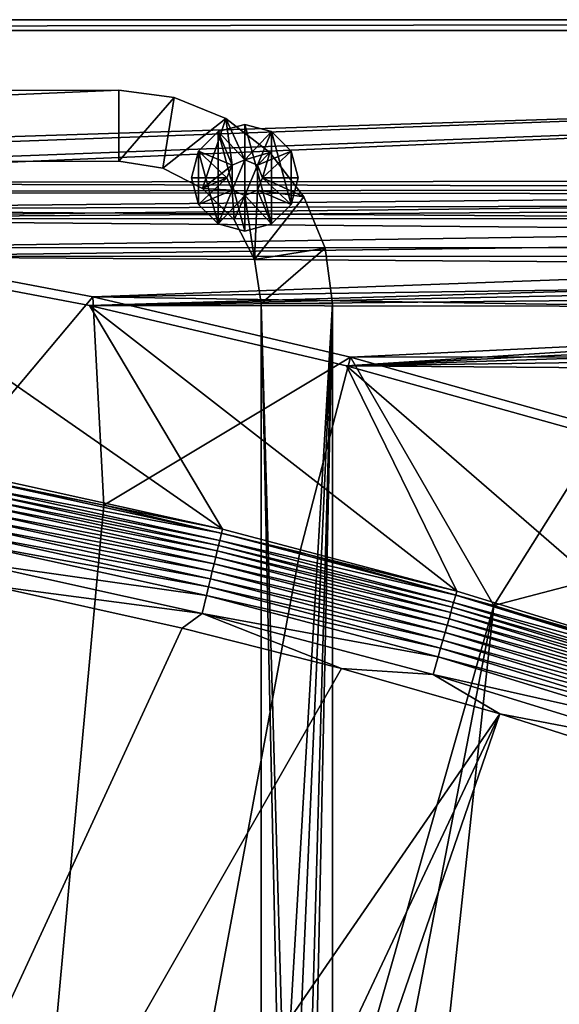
# Model space of a CAD drawing. Header units: metres. Extents: x -1651 to 0, y -1070 to 0.
# Tile 53 of 113: x -934 to -783, y -277 to 0. Entities that reach past the tile are written whole.
import ezdxf

# ---------------------------------------------------------------- set-up
doc = ezdxf.new("R2010")
doc.units = ezdxf.units.M

msp = doc.modelspace()

# ---------------------------------------------------------------- linework, layer by layer
at = {"layer": 'None'}
for points in [[(-1650, 0), (-1208.617432, -44.136024), (0, 0)], [(0, 0), (0, 0, -45), (-1650, 0)], [(0, 0, -45), (-1650, 0, -45), (-1650, 0)], [(-1650, 0, -45), (0, 0, -45), (-1647.142822, -3, -45)], [(0, 0, -45), (-3, -3, -45), (-1647.142822, -3, -45)], [(-1208.617432, -44.136024), (-1134.583252, -48.452602), (0, 0)], [(0, 0), (-1134.583252, -48.452602), (-423.802948, -47.347477)], [(-3, -3, -3), (-1208.450439, -41.532547, -3), (-1647.142822, -3, -3)], [(-1647.142822, -3, -3), (-1647.142822, -3, -45), (-3, -3, -3)], [(-1647.142822, -3, -45), (-3, -3, -45), (-3, -3, -3)], [(-1134.234009, -45.864342, -3), (-1208.450439, -41.532547, -3), (-3, -3, -3)], [(-422.772034, -44.999176, -3), (-1134.234009, -45.864342, -3), (-3, -3, -3)], [(-422.772034, -44.999176, -3), (-452.166077, -47.425011, -3), (-1134.234009, -45.864342, -3)], [(-452.166077, -47.425011, -3), (-1060.271729, -53.377277, -3), (-1134.234009, -45.864342, -3)], [(-1134.583252, -48.452602), (-447.228119, -49.1884), (-423.802948, -47.347477)], [(-1134.583252, -48.452602), (-1060.802246, -55.93948), (-447.228119, -49.1884)], [(-1060.802246, -55.93948), (-470.554016, -52.022148), (-447.228119, -49.1884)], [(-452.166077, -47.425011, -3), (-481.384247, -51.449856, -3), (-1060.271729, -53.377277, -3)], [(-1060.802246, -55.93948), (-493.738586, -55.843609), (-470.554016, -52.022148)], [(-481.384247, -51.449856, -3), (-510.341522, -57.051674, -3), (-1060.271729, -53.377277, -3)], [(-1060.271729, -53.377277, -3), (-510.341522, -57.051674, -3), (-986.700134, -64.05751, -3)], [(-516.740051, -60.645893), (-493.738586, -55.843609), (-1060.802246, -55.93948)], [(-987.410156, -66.582886), (-516.740051, -60.645893), (-1060.802246, -55.93948)], [(-510.341522, -57.051674, -3), (-538.954285, -64.20813, -3), (-986.700134, -64.05751, -3)], [(-539.516846, -66.420341), (-516.740051, -60.645893), (-987.410156, -66.582886)], [(-550.808167, -69.668938), (-539.516846, -66.420341), (-987.410156, -66.582886)], [(-986.700134, -64.05751, -3), (-538.954285, -64.20813, -3), (-913.654602, -77.885361, -3)], [(-986.700134, -64.05751, -3), (-913.654602, -77.885361, -3), (-955.190979, -127.269501, -406)], [(-538.954285, -64.20813, -3), (-567.141235, -72.891388, -3), (-913.654602, -77.885361, -3)], [(-987.410156, -66.582886), (-914.54187, -80.363251), (-550.808167, -69.668938)], [(-914.54187, -80.363251), (-987.410156, -66.582886), (-877.224854, -143.180298, -377.175201)], [(-877.224854, -143.180298, -377.175201), (-987.410156, -66.582886), (-943.775452, -128.46904, -377.175201)], [(-914.54187, -80.363251), (-562.027954, -73.15654), (-550.808167, -69.668938)], [(-914.54187, -80.363251), (-573.171204, -76.881569), (-562.027954, -73.15654)], [(-913.654602, -77.885361, -3), (-567.141235, -72.891388, -3), (-594.823792, -83.069069, -3)], [(-584.232849, -80.842346), (-573.171204, -76.881569), (-914.54187, -80.363251)], [(-913.654602, -77.885361, -3), (-910.559204, -136.503036, -406), (-955.190979, -127.269501, -406)], [(-913.654602, -77.885361, -3), (-594.823792, -83.069069, -3), (-841.269836, -94.835342, -3)], [(-913.654602, -77.885361, -3), (-841.269836, -94.835342, -3), (-910.559204, -136.503036, -406)], [(-842.33136, -97.255226), (-584.232849, -80.842346), (-914.54187, -80.363251)], [(-842.33136, -97.255226), (-914.54187, -80.363251), (-811.327393, -160.584824, -377.175201)], [(-811.327393, -160.584824, -377.175201), (-914.54187, -80.363251), (-877.224854, -143.180298, -377.175201)], [(-595.207886, -85.037086), (-584.232849, -80.842346), (-842.33136, -97.255226)], [(-606.091431, -89.463898), (-595.207886, -85.037086), (-842.33136, -97.255226)], [(-594.823792, -83.069069, -3), (-621.925598, -94.705353, -3), (-841.269836, -94.835342, -3)], [(-842.33136, -97.255226), (-616.878479, -94.120781), (-606.091431, -89.463898)], [(-841.269836, -94.835342, -3), (-855.502075, -149.656174, -406), (-910.559204, -136.503036, -406)], [(-855.502075, -149.656174, -406), (-841.269836, -94.835342, -3), (-800.920776, -164.661942, -406)], [(-627.56427, -99.005646), (-616.878479, -94.120781), (-842.33136, -97.255226)], [(-841.269836, -94.835342, -3), (-621.925598, -94.705353, -3), (-769.67926, -114.876228, -3)], [(-841.269836, -94.835342, -3), (-769.67926, -114.876228, -3), (-800.920776, -164.661942, -406)], [(-770.91156, -117.227737), (-627.56427, -99.005646), (-842.33136, -97.255226)], [(-746.191895, -180.653854, -377.175201), (-770.91156, -117.227737), (-842.33136, -97.255226)], [(-746.191895, -180.653854, -377.175201), (-842.33136, -97.255226), (-811.327393, -160.584824, -377.175201)], [(-800.920776, -164.661942, -406), (-769.67926, -114.876228, -3), (-699.014648, -137.971085, -3)], [(-910.559204, -136.503036, -406), (-966.380066, -745.566528, -406), (-955.190979, -127.269501, -406)], [(-944.000732, -129.665039, -382.385681), (-944.417419, -131.750381, -387.314758), (-877.497009, -144.367905, -382.385681)], [(-943.775452, -128.46904, -377.175201), (-944.000732, -129.665039, -382.385681), (-877.224854, -143.180298, -377.175201)], [(-944.000732, -129.665039, -382.385681), (-877.497009, -144.367905, -382.385681), (-877.224854, -143.180298, -377.175201)], [(-944.417419, -131.750381, -387.314758), (-944.688904, -133.108841, -389.61441), (-877.998169, -146.43457, -387.314758)], [(-944.417419, -131.750381, -387.314758), (-877.998169, -146.43457, -387.314758), (-877.497009, -144.367905, -382.385681)], [(-944.99939, -134.662781, -391.779236), (-945.346313, -136.398819, -393.793457), (-878.698059, -149.320892, -391.779236)], [(-944.688904, -133.108841, -389.61441), (-944.99939, -134.662781, -391.779236), (-878.324646, -147.780869, -389.61441)], [(-944.99939, -134.662781, -391.779236), (-878.698059, -149.320892, -391.779236), (-878.324646, -147.780869, -389.61441)], [(-944.688904, -133.108841, -389.61441), (-878.324646, -147.780869, -389.61441), (-877.998169, -146.43457, -387.314758)], [(-910.559204, -136.503036, -406), (-855.502075, -149.656174, -406), (-966.380066, -745.566528, -406)], [(-945.726929, -138.303574, -395.641296), (-946.138489, -140.363022, -397.307617), (-879.572998, -152.929092, -395.641296)], [(-945.346313, -136.398819, -393.793457), (-945.726929, -138.303574, -395.641296), (-879.115234, -151.041397, -393.793457)], [(-945.726929, -138.303574, -395.641296), (-879.572998, -152.929092, -395.641296), (-879.115234, -151.041397, -393.793457)], [(-945.346313, -136.398819, -393.793457), (-879.115234, -151.041397, -393.793457), (-878.698059, -149.320892, -391.779236)], [(-800.920776, -164.661942, -406), (-699.014648, -137.971085, -3), (-749.313782, -180.700699, -406)], [(-946.138489, -140.363022, -397.307617), (-946.577637, -142.560593, -398.780426), (-880.067932, -154.970108, -397.307617)], [(-946.138489, -140.363022, -397.307617), (-880.067932, -154.970108, -397.307617), (-879.572998, -152.929092, -395.641296)], [(-946.577637, -142.560593, -398.780426), (-947.040894, -144.879059, -400.048401), (-880.596069, -157.14801, -398.780426)], [(-946.577637, -142.560593, -398.780426), (-880.596069, -157.14801, -398.780426), (-880.067932, -154.970108, -397.307617)], [(-877.224854, -143.180298, -377.175201), (-877.497009, -144.367905, -382.385681), (-811.327393, -160.584824, -377.175201)], [(-947.040894, -144.879059, -400.048401), (-947.524963, -147.301224, -401.100159), (-881.153198, -159.44574, -400.048401)], [(-947.040894, -144.879059, -400.048401), (-881.153198, -159.44574, -400.048401), (-880.596069, -157.14801, -398.780426)], [(-877.998169, -146.43457, -387.314758), (-878.324646, -147.780869, -389.61441), (-812.237671, -163.803101, -387.314758)], [(-877.497009, -144.367905, -382.385681), (-877.998169, -146.43457, -387.314758), (-811.652954, -161.758499, -382.385681)], [(-877.998169, -146.43457, -387.314758), (-812.237671, -163.803101, -387.314758), (-811.652954, -161.758499, -382.385681)], [(-877.497009, -144.367905, -382.385681), (-811.652954, -161.758499, -382.385681), (-811.327393, -160.584824, -377.175201)], [(-947.524963, -147.301224, -401.100159), (-948.539429, -152.37793, -402.52005), (-881.735291, -161.846222, -401.100159)], [(-947.524963, -147.301224, -401.100159), (-881.735291, -161.846222, -401.100159), (-881.153198, -159.44574, -400.048401)], [(-878.698059, -149.320892, -391.779236), (-879.115234, -151.041397, -393.793457), (-813.054321, -166.658585, -391.779236)], [(-878.324646, -147.780869, -389.61441), (-878.698059, -149.320892, -391.779236), (-812.618591, -165.13501, -389.61441)], [(-878.698059, -149.320892, -391.779236), (-813.054321, -166.658585, -391.779236), (-812.618591, -165.13501, -389.61441)], [(-878.324646, -147.780869, -389.61441), (-812.618591, -165.13501, -389.61441), (-812.237671, -163.803101, -387.314758)], [(-855.502075, -149.656174, -406), (-800.920776, -164.661942, -406), (-966.380066, -745.566528, -406)], [(-879.115234, -151.041397, -393.793457), (-879.572998, -152.929092, -395.641296), (-813.541138, -168.360703, -393.793457)], [(-879.115234, -151.041397, -393.793457), (-813.541138, -168.360703, -393.793457), (-813.054321, -166.658585, -391.779236)], [(-948.539429, -152.37793, -402.52005), (-882.955322, -166.877472, -402.52005), (-881.735291, -161.846222, -401.100159)], [(-948.539429, -152.37793, -402.52005), (-942.473816, -159.040817, -403), (-882.955322, -166.877472, -402.52005)], [(-880.067932, -154.970108, -397.307617), (-880.596069, -157.14801, -398.780426), (-814.65271, -172.247452, -397.307617)], [(-879.572998, -152.929092, -395.641296), (-880.067932, -154.970108, -397.307617), (-814.075256, -170.228241, -395.641296)], [(-880.067932, -154.970108, -397.307617), (-814.65271, -172.247452, -397.307617), (-814.075256, -170.228241, -395.641296)], [(-879.572998, -152.929092, -395.641296), (-814.075256, -170.228241, -395.641296), (-813.541138, -168.360703, -393.793457)], [(-880.596069, -157.14801, -398.780426), (-881.153198, -159.44574, -400.048401), (-815.268921, -174.402084, -398.780426)], [(-880.596069, -157.14801, -398.780426), (-815.268921, -174.402084, -398.780426), (-814.65271, -172.247452, -397.307617)], [(-942.473816, -159.040817, -403), (-1103.315796, -636.548584, -403), (-888.53479, -171.012955, -403)], [(-942.473816, -159.040817, -403), (-888.53479, -171.012955, -403), (-882.955322, -166.877472, -402.52005)], [(-881.153198, -159.44574, -400.048401), (-881.735291, -161.846222, -401.100159), (-815.919006, -176.675262, -400.048401)], [(-881.153198, -159.44574, -400.048401), (-815.919006, -176.675262, -400.048401), (-815.268921, -174.402084, -398.780426)], [(-881.735291, -161.846222, -401.100159), (-882.955322, -166.877472, -402.52005), (-816.598206, -179.050095, -401.100159)], [(-881.735291, -161.846222, -401.100159), (-816.598206, -179.050095, -401.100159), (-815.919006, -176.675262, -400.048401)], [(-811.652954, -161.758499, -382.385681), (-812.237671, -163.803101, -387.314758), (-746.573792, -181.809341, -382.385681)], [(-811.327393, -160.584824, -377.175201), (-811.652954, -161.758499, -382.385681), (-746.191895, -180.653854, -377.175201)], [(-811.652954, -161.758499, -382.385681), (-746.573792, -181.809341, -382.385681), (-746.191895, -180.653854, -377.175201)], [(-966.380066, -745.566528, -406), (-800.920776, -164.661942, -406), (-917.642761, -768.503906, -406)], [(-800.920776, -164.661942, -406), (-868.193237, -789.862549, -406), (-917.642761, -768.503906, -406)], [(-800.920776, -164.661942, -406), (-749.313782, -180.700699, -406), (-868.193237, -789.862549, -406)], [(-812.618591, -165.13501, -389.61441), (-813.054321, -166.658585, -391.779236), (-747.675903, -185.143814, -389.61441)], [(-812.237671, -163.803101, -387.314758), (-812.618591, -165.13501, -389.61441), (-747.24115, -183.828476, -387.314758)], [(-812.618591, -165.13501, -389.61441), (-747.675903, -185.143814, -389.61441), (-747.24115, -183.828476, -387.314758)], [(-812.237671, -163.803101, -387.314758), (-747.24115, -183.828476, -387.314758), (-746.573792, -181.809341, -382.385681)], [(-882.955322, -166.877472, -402.52005), (-888.53479, -171.012955, -403), (-843.747192, -182.412338, -403)], [(-882.955322, -166.877472, -402.52005), (-818.021729, -184.027603, -402.52005), (-816.598206, -179.050095, -401.100159)], [(-882.955322, -166.877472, -402.52005), (-843.747192, -182.412338, -403), (-818.021729, -184.027603, -402.52005)], [(-813.541138, -168.360703, -393.793457), (-814.075256, -170.228241, -395.641296), (-748.72876, -188.329346, -393.793457)], [(-813.054321, -166.658585, -391.779236), (-813.541138, -168.360703, -393.793457), (-748.173218, -186.648407, -391.779236)], [(-813.541138, -168.360703, -393.793457), (-748.72876, -188.329346, -393.793457), (-748.173218, -186.648407, -391.779236)], [(-813.054321, -166.658585, -391.779236), (-748.173218, -186.648407, -391.779236), (-747.675903, -185.143814, -389.61441)], [(-1103.315796, -636.548584, -403), (-843.747192, -182.412338, -403), (-888.53479, -171.012955, -403)], [(-814.075256, -170.228241, -395.641296), (-814.65271, -172.247452, -397.307617), (-749.338318, -190.17363, -395.641296)], [(-814.075256, -170.228241, -395.641296), (-749.338318, -190.17363, -395.641296), (-748.72876, -188.329346, -393.793457)], [(-814.65271, -172.247452, -397.307617), (-815.268921, -174.402084, -398.780426), (-749.997437, -192.167694, -397.307617)], [(-814.65271, -172.247452, -397.307617), (-749.997437, -192.167694, -397.307617), (-749.338318, -190.17363, -395.641296)], [(-815.919006, -176.675262, -400.048401), (-816.598206, -179.050095, -401.100159), (-751.442688, -196.540375, -400.048401)], [(-815.268921, -174.402084, -398.780426), (-815.919006, -176.675262, -400.048401), (-750.700684, -194.295502, -398.780426)], [(-815.919006, -176.675262, -400.048401), (-751.442688, -196.540375, -400.048401), (-750.700684, -194.295502, -398.780426)], [(-815.268921, -174.402084, -398.780426), (-750.700684, -194.295502, -398.780426), (-749.997437, -192.167694, -397.307617)], [(-816.598206, -179.050095, -401.100159), (-818.021729, -184.027603, -402.52005), (-752.217834, -198.885651, -401.100159)], [(-816.598206, -179.050095, -401.100159), (-752.217834, -198.885651, -401.100159), (-751.442688, -196.540375, -400.048401)], [(-843.747192, -182.412338, -403), (-1103.315796, -636.548584, -403), (-799.297241, -195.06424, -403)], [(-749.313782, -180.700699, -406), (-688.147278, -202.117401, -406), (-868.193237, -789.862549, -406)], [(-843.747192, -182.412338, -403), (-799.297241, -195.06424, -403), (-818.021729, -184.027603, -402.52005)], [(-818.021729, -184.027603, -402.52005), (-753.842468, -203.801178, -402.52005), (-752.217834, -198.885651, -401.100159)], [(-818.021729, -184.027603, -402.52005), (-799.297241, -195.06424, -403), (-753.842468, -203.801178, -402.52005)], [(-1103.315796, -636.548584, -403), (-1028.034058, -681.003662, -403), (-799.297241, -195.06424, -403)], [(-799.297241, -195.06424, -403), (-1028.034058, -681.003662, -403), (-976.156128, -708.609314, -403)], [(-799.297241, -195.06424, -403), (-976.156128, -708.609314, -403), (-741.410889, -213.593506, -403)], [(-799.297241, -195.06424, -403), (-741.410889, -213.593506, -403), (-753.842468, -203.801178, -402.52005)], [(-868.193237, -789.862549, -406), (-688.147278, -202.117401, -406), (-829.429016, -805.309204, -406)], [(-688.147278, -202.117401, -406), (-777.389954, -824.316711, -406), (-829.429016, -805.309204, -406)], [(-976.156128, -708.609314, -403), (-928.621887, -731.870789, -403), (-741.410889, -213.593506, -403)], [(-741.410889, -213.593506, -403), (-928.621887, -731.870789, -403), (-688.333191, -232.690948, -403)], [(-928.621887, -731.870789, -403), (-874.955444, -755.91217, -403), (-688.333191, -232.690948, -403)], [(-688.333191, -232.690948, -403), (-874.955444, -755.91217, -403), (-629.783752, -256.189758, -403)], [(-874.955444, -755.91217, -403), (-569.125183, -283.351929, -403), (-629.783752, -256.189758, -403)]]:
    msp.add_3dface(points, dxfattribs=at)
at = {"layer": 'None01'}
for points in [[(-1373.256226, -19.955652, -410), (-1373.248901, -39.95565, -410), (-906.313965, -19.783819, -410)], [(-906.313965, -19.783819, -410), (-906.313965, -19.783819, -430), (-1373.256226, -19.955652, -410)], [(-906.313965, -19.783819, -430), (-1373.256226, -19.955652, -430), (-1373.256226, -19.955652, -410)], [(-906.313965, -19.783819, -430), (-1373.248901, -39.95565, -430), (-1373.256226, -19.955652, -430)], [(-1373.248901, -39.95565, -410), (-906.306641, -39.783817, -410), (-906.313965, -19.783819, -410)], [(-906.306641, -39.783817, -430), (-1373.248901, -39.95565, -430), (-906.313965, -19.783819, -430)], [(-906.313965, -19.783819, -410), (-906.306641, -39.783817, -410), (-890.780518, -21.823505, -410)], [(-906.313965, -19.783819, -410), (-890.780518, -21.823505, -410), (-906.313965, -19.783819, -430)], [(-890.780518, -21.823505, -410), (-890.780518, -21.823505, -430), (-906.313965, -19.783819, -430)], [(-890.780518, -21.823505, -430), (-906.306641, -39.783817, -430), (-906.313965, -19.783819, -430)], [(-906.306641, -39.783817, -410), (-893.942444, -41.737919, -410), (-890.780518, -21.823505, -410)], [(-893.942444, -41.737919, -430), (-906.306641, -39.783817, -430), (-890.780518, -21.823505, -430)], [(-890.780518, -21.823505, -410), (-893.942444, -41.737919, -410), (-876.304626, -27.814932, -410)], [(-876.304626, -27.814932, -430), (-893.942444, -41.737919, -430), (-890.780518, -21.823505, -430)], [(-890.780518, -21.823505, -410), (-876.304626, -27.814932, -410), (-890.780518, -21.823505, -430)], [(-876.304626, -27.814932, -410), (-876.304626, -27.814932, -430), (-890.780518, -21.823505, -430)], [(-893.942444, -41.737919, -410), (-882.787659, -47.417946, -410), (-876.304626, -27.814932, -410)], [(-882.787659, -47.417946, -430), (-893.942444, -41.737919, -430), (-876.304626, -27.814932, -430)], [(-876.304626, -27.814932, -410), (-882.787659, -47.417946, -410), (-874.478577, -40.886436, -410)], [(-874.478577, -40.886436, -430), (-882.787659, -47.417946, -430), (-876.304626, -27.814932, -430)], [(-870.943054, -39.42197, -510), (-870.943054, -29.42197, -510), (-878.443054, -31.431591, -510)], [(-878.443054, -31.431591, -510), (-870.943054, -29.42197, -510), (-878.443054, -31.431591, -550)], [(-870.943054, -29.42197, -510), (-870.943054, -29.42197, -550), (-878.443054, -31.431591, -550)], [(-878.443054, -31.431591, -550), (-870.943054, -29.42197, -550), (-870.943054, -59.42197, -550)], [(-863.873291, -37.349602, -410), (-876.304626, -27.814932, -410), (-870.943054, -39.42197, -410)], [(-870.943054, -39.42197, -410), (-876.304626, -27.814932, -410), (-874.478577, -40.886436, -410)], [(-876.304626, -27.814932, -410), (-863.873291, -37.349602, -410), (-876.304626, -27.814932, -430)], [(-863.873291, -37.349602, -410), (-863.873291, -37.349602, -430), (-876.304626, -27.814932, -430)], [(-874.478577, -40.886436, -430), (-876.304626, -27.814932, -430), (-870.943054, -39.42197, -430)], [(-876.304626, -27.814932, -430), (-863.873291, -37.349602, -430), (-870.943054, -39.42197, -430)], [(-863.443054, -31.431591, -510), (-870.943054, -29.42197, -510), (-870.943054, -39.42197, -510)], [(-870.943054, -29.42197, -510), (-863.443054, -31.431591, -510), (-870.943054, -29.42197, -550)], [(-863.443054, -31.431591, -510), (-863.443054, -31.431591, -550), (-870.943054, -29.42197, -550)], [(-870.943054, -29.42197, -550), (-863.443054, -57.412354, -550), (-870.943054, -59.42197, -550)], [(-870.943054, -29.42197, -550), (-863.443054, -31.431591, -550), (-863.443054, -57.412354, -550)], [(-878.443054, -31.431591, -510), (-883.933472, -36.92197, -510), (-874.478577, -40.886436, -510)], [(-883.933472, -36.92197, -510), (-878.443054, -31.431591, -510), (-883.933472, -36.92197, -550)], [(-878.443054, -31.431591, -510), (-878.443054, -31.431591, -550), (-883.933472, -36.92197, -550)], [(-883.933472, -36.92197, -550), (-878.443054, -31.431591, -550), (-878.443054, -57.412354, -550)], [(-870.943054, -39.42197, -510), (-878.443054, -31.431591, -510), (-874.478577, -40.886436, -510)], [(-878.443054, -31.431591, -550), (-870.943054, -59.42197, -550), (-878.443054, -57.412354, -550)], [(-867.407532, -40.886436, -510), (-863.443054, -31.431591, -510), (-870.943054, -39.42197, -510)], [(-857.952698, -36.92197, -510), (-863.443054, -31.431591, -510), (-867.407532, -40.886436, -510)], [(-863.443054, -31.431591, -510), (-857.952698, -36.92197, -510), (-863.443054, -31.431591, -550)], [(-857.952698, -36.92197, -510), (-857.952698, -36.92197, -550), (-863.443054, -31.431591, -550)], [(-863.443054, -31.431591, -550), (-857.952698, -51.92197, -550), (-863.443054, -57.412354, -550)], [(-863.443054, -31.431591, -550), (-857.952698, -36.92197, -550), (-857.952698, -51.92197, -550)], [(-883.933472, -36.92197, -510), (-885.943054, -44.42197, -510), (-875.943054, -44.42197, -510)], [(-885.943054, -44.42197, -510), (-883.933472, -36.92197, -510), (-885.943054, -44.42197, -550)], [(-883.933472, -36.92197, -510), (-883.933472, -36.92197, -550), (-885.943054, -44.42197, -550)], [(-885.943054, -44.42197, -550), (-883.933472, -36.92197, -550), (-883.933472, -51.92197, -550)], [(-874.478577, -40.886436, -510), (-883.933472, -36.92197, -510), (-875.943054, -44.42197, -510)], [(-883.933472, -36.92197, -550), (-878.443054, -57.412354, -550), (-883.933472, -51.92197, -550)], [(-867.407532, -40.886436, -410), (-863.873291, -37.349602, -410), (-870.943054, -39.42197, -410)], [(-870.943054, -39.42197, -430), (-863.873291, -37.349602, -430), (-867.407532, -40.886436, -430)], [(-865.943054, -44.42197, -510), (-857.952698, -36.92197, -510), (-867.407532, -40.886436, -510)], [(-863.873291, -37.349602, -410), (-867.407532, -40.886436, -410), (-865.943054, -44.42197, -410)], [(-863.873291, -37.349602, -430), (-865.943054, -44.42197, -430), (-867.407532, -40.886436, -430)], [(-865.943054, -44.42197, -510), (-855.943054, -44.42197, -510), (-857.952698, -36.92197, -510)], [(-854.334045, -49.777443, -410), (-863.873291, -37.349602, -410), (-865.943054, -44.42197, -410)], [(-863.873291, -37.349602, -430), (-854.334045, -49.777443, -430), (-865.943054, -44.42197, -430)], [(-863.873291, -37.349602, -410), (-854.334045, -49.777443, -410), (-863.873291, -37.349602, -430)], [(-854.334045, -49.777443, -410), (-854.334045, -49.777443, -430), (-863.873291, -37.349602, -430)], [(-857.952698, -36.92197, -510), (-855.943054, -44.42197, -510), (-857.952698, -36.92197, -550)], [(-855.943054, -44.42197, -510), (-855.943054, -44.42197, -550), (-857.952698, -36.92197, -550)], [(-857.952698, -36.92197, -550), (-855.943054, -44.42197, -550), (-857.952698, -51.92197, -550)], [(-1373.248901, -39.95565, -410), (-1373.248901, -39.95565, -430), (-906.306641, -39.783817, -410)], [(-1373.248901, -39.95565, -430), (-906.306641, -39.783817, -430), (-906.306641, -39.783817, -410)], [(-893.942444, -41.737919, -410), (-906.306641, -39.783817, -410), (-893.942444, -41.737919, -430)], [(-906.306641, -39.783817, -410), (-906.306641, -39.783817, -430), (-893.942444, -41.737919, -430)], [(-882.787659, -47.417946, -410), (-875.943054, -44.42197, -410), (-874.478577, -40.886436, -410)], [(-882.787659, -47.417946, -430), (-874.478577, -40.886436, -430), (-875.943054, -44.42197, -430)], [(-875.943054, -44.42197, -5), (-874.478577, -40.886436, -5), (-875.943054, -44.42197, -410)], [(-874.478577, -40.886436, -5), (-874.478577, -40.886436, -410), (-875.943054, -44.42197, -410)], [(-875.943054, -44.42197, -5), (-874.478577, -47.957504, -5), (-874.478577, -40.886436, -5)], [(-875.943054, -44.42197, -430), (-874.478577, -40.886436, -430), (-875.943054, -44.42197, -510)], [(-874.478577, -40.886436, -430), (-874.478577, -40.886436, -510), (-875.943054, -44.42197, -510)], [(-874.478577, -40.886436, -5), (-870.943054, -39.42197, -5), (-874.478577, -40.886436, -410)], [(-870.943054, -39.42197, -5), (-870.943054, -39.42197, -410), (-874.478577, -40.886436, -410)], [(-874.478577, -47.957504, -5), (-870.943054, -39.42197, -5), (-874.478577, -40.886436, -5)], [(-874.478577, -47.957504, -5), (-870.943054, -49.42197, -5), (-870.943054, -39.42197, -5)], [(-874.478577, -40.886436, -430), (-870.943054, -39.42197, -430), (-874.478577, -40.886436, -510)], [(-870.943054, -39.42197, -430), (-870.943054, -39.42197, -510), (-874.478577, -40.886436, -510)], [(-870.943054, -39.42197, -5), (-867.407532, -40.886436, -5), (-870.943054, -39.42197, -410)], [(-867.407532, -40.886436, -5), (-867.407532, -40.886436, -410), (-870.943054, -39.42197, -410)], [(-870.943054, -49.42197, -5), (-867.407532, -40.886436, -5), (-870.943054, -39.42197, -5)], [(-870.943054, -39.42197, -430), (-867.407532, -40.886436, -430), (-870.943054, -39.42197, -510)], [(-867.407532, -40.886436, -430), (-867.407532, -40.886436, -510), (-870.943054, -39.42197, -510)], [(-870.943054, -49.42197, -5), (-867.407532, -47.957504, -5), (-867.407532, -40.886436, -5)], [(-867.407532, -40.886436, -5), (-865.943054, -44.42197, -5), (-867.407532, -40.886436, -410)], [(-865.943054, -44.42197, -5), (-865.943054, -44.42197, -410), (-867.407532, -40.886436, -410)], [(-867.407532, -47.957504, -5), (-865.943054, -44.42197, -5), (-867.407532, -40.886436, -5)], [(-867.407532, -40.886436, -430), (-865.943054, -44.42197, -430), (-867.407532, -40.886436, -510)], [(-865.943054, -44.42197, -430), (-865.943054, -44.42197, -510), (-867.407532, -40.886436, -510)], [(-882.787659, -47.417946, -410), (-893.942444, -41.737919, -410), (-882.787659, -47.417946, -430)], [(-893.942444, -41.737919, -410), (-893.942444, -41.737919, -430), (-882.787659, -47.417946, -430)], [(-885.943054, -44.42197, -510), (-883.933472, -51.92197, -510), (-875.943054, -44.42197, -510)], [(-885.943054, -44.42197, -550), (-883.933472, -51.92197, -550), (-885.943054, -44.42197, -510)], [(-883.933472, -51.92197, -550), (-883.933472, -51.92197, -510), (-885.943054, -44.42197, -510)], [(-875.943054, -44.42197, -510), (-883.933472, -51.92197, -510), (-874.478577, -47.957504, -510)], [(-875.943054, -44.42197, -410), (-882.787659, -47.417946, -410), (-874.478577, -47.957504, -410)], [(-874.478577, -47.957504, -430), (-882.787659, -47.417946, -430), (-875.943054, -44.42197, -430)], [(-875.943054, -44.42197, -410), (-874.478577, -47.957504, -410), (-875.943054, -44.42197, -5)], [(-874.478577, -47.957504, -410), (-874.478577, -47.957504, -5), (-875.943054, -44.42197, -5)], [(-875.943054, -44.42197, -510), (-874.478577, -47.957504, -510), (-875.943054, -44.42197, -430)], [(-874.478577, -47.957504, -510), (-874.478577, -47.957504, -430), (-875.943054, -44.42197, -430)], [(-865.943054, -44.42197, -410), (-867.407532, -47.957504, -410), (-854.334045, -49.777443, -410)], [(-867.407532, -47.957504, -510), (-857.952698, -51.92197, -510), (-865.943054, -44.42197, -510)], [(-867.407532, -47.957504, -410), (-865.943054, -44.42197, -410), (-867.407532, -47.957504, -5)], [(-865.943054, -44.42197, -410), (-865.943054, -44.42197, -5), (-867.407532, -47.957504, -5)], [(-867.407532, -47.957504, -510), (-865.943054, -44.42197, -510), (-867.407532, -47.957504, -430)], [(-865.943054, -44.42197, -510), (-865.943054, -44.42197, -430), (-867.407532, -47.957504, -430)], [(-854.334045, -49.777443, -430), (-867.407532, -47.957504, -430), (-865.943054, -44.42197, -430)], [(-857.952698, -51.92197, -510), (-855.943054, -44.42197, -510), (-865.943054, -44.42197, -510)], [(-857.952698, -51.92197, -550), (-855.943054, -44.42197, -550), (-857.952698, -51.92197, -510)], [(-855.943054, -44.42197, -550), (-855.943054, -44.42197, -510), (-857.952698, -51.92197, -510)], [(-883.933472, -51.92197, -510), (-878.443054, -57.412354, -510), (-874.478577, -47.957504, -510)], [(-882.787659, -47.417946, -410), (-873.934692, -56.267643, -410), (-874.478577, -47.957504, -410)], [(-873.934692, -56.267643, -410), (-882.787659, -47.417946, -410), (-873.934692, -56.267643, -430)], [(-882.787659, -47.417946, -410), (-882.787659, -47.417946, -430), (-873.934692, -56.267643, -430)], [(-873.934692, -56.267643, -430), (-882.787659, -47.417946, -430), (-874.478577, -47.957504, -430)], [(-874.478577, -47.957504, -510), (-878.443054, -57.412354, -510), (-870.943054, -49.42197, -510)], [(-878.443054, -57.412354, -510), (-870.943054, -59.42197, -510), (-870.943054, -49.42197, -510)], [(-874.478577, -47.957504, -410), (-873.934692, -56.267643, -410), (-870.943054, -49.42197, -410)], [(-874.478577, -47.957504, -410), (-870.943054, -49.42197, -410), (-874.478577, -47.957504, -5)], [(-870.943054, -49.42197, -410), (-870.943054, -49.42197, -5), (-874.478577, -47.957504, -5)], [(-874.478577, -47.957504, -510), (-870.943054, -49.42197, -510), (-874.478577, -47.957504, -430)], [(-870.943054, -49.42197, -510), (-870.943054, -49.42197, -430), (-874.478577, -47.957504, -430)], [(-870.943054, -49.42197, -430), (-873.934692, -56.267643, -430), (-874.478577, -47.957504, -430)], [(-873.934692, -56.267643, -410), (-868.250549, -67.420334, -410), (-870.943054, -49.42197, -410)], [(-868.250549, -67.420334, -430), (-873.934692, -56.267643, -430), (-870.943054, -49.42197, -430)], [(-870.943054, -49.42197, -410), (-868.250549, -67.420334, -410), (-867.407532, -47.957504, -410)], [(-870.943054, -49.42197, -510), (-863.443054, -57.412354, -510), (-867.407532, -47.957504, -510)], [(-870.943054, -49.42197, -410), (-867.407532, -47.957504, -410), (-870.943054, -49.42197, -5)], [(-867.407532, -47.957504, -410), (-867.407532, -47.957504, -5), (-870.943054, -49.42197, -5)], [(-870.943054, -49.42197, -510), (-867.407532, -47.957504, -510), (-870.943054, -49.42197, -430)], [(-867.407532, -47.957504, -510), (-867.407532, -47.957504, -430), (-870.943054, -49.42197, -430)], [(-867.407532, -47.957504, -430), (-868.250549, -67.420334, -430), (-870.943054, -49.42197, -430)], [(-870.943054, -49.42197, -510), (-870.943054, -59.42197, -510), (-863.443054, -57.412354, -510)], [(-867.407532, -47.957504, -410), (-868.250549, -67.420334, -410), (-854.334045, -49.777443, -410)], [(-867.407532, -47.957504, -430), (-854.334045, -49.777443, -430), (-868.250549, -67.420334, -430)], [(-854.334045, -49.777443, -410), (-868.250549, -67.420334, -410), (-848.33728, -64.251122, -410)], [(-854.334045, -49.777443, -430), (-848.33728, -64.251122, -430), (-868.250549, -67.420334, -430)], [(-863.443054, -57.412354, -510), (-857.952698, -51.92197, -510), (-867.407532, -47.957504, -510)], [(-854.334045, -49.777443, -410), (-848.33728, -64.251122, -410), (-854.334045, -49.777443, -430)], [(-848.33728, -64.251122, -410), (-848.33728, -64.251122, -430), (-854.334045, -49.777443, -430)], [(-883.933472, -51.92197, -550), (-878.443054, -57.412354, -550), (-883.933472, -51.92197, -510)], [(-878.443054, -57.412354, -550), (-878.443054, -57.412354, -510), (-883.933472, -51.92197, -510)], [(-863.443054, -57.412354, -550), (-857.952698, -51.92197, -550), (-863.443054, -57.412354, -510)], [(-857.952698, -51.92197, -550), (-857.952698, -51.92197, -510), (-863.443054, -57.412354, -510)], [(-878.443054, -57.412354, -550), (-870.943054, -59.42197, -550), (-878.443054, -57.412354, -510)], [(-870.943054, -59.42197, -550), (-870.943054, -59.42197, -510), (-878.443054, -57.412354, -510)], [(-868.250549, -67.420334, -410), (-873.934692, -56.267643, -410), (-868.250549, -67.420334, -430)], [(-873.934692, -56.267643, -410), (-873.934692, -56.267643, -430), (-868.250549, -67.420334, -430)], [(-870.943054, -59.42197, -550), (-863.443054, -57.412354, -550), (-870.943054, -59.42197, -510)], [(-863.443054, -57.412354, -550), (-863.443054, -57.412354, -510), (-870.943054, -59.42197, -510)], [(-868.250549, -67.420334, -410), (-866.291931, -79.783813, -410), (-848.33728, -64.251122, -410)], [(-868.250549, -67.420334, -430), (-848.33728, -64.251122, -430), (-866.291931, -79.783813, -430)], [(-848.33728, -64.251122, -410), (-866.291931, -79.783813, -410), (-846.291931, -79.783813, -410)], [(-848.33728, -64.251122, -430), (-846.291931, -79.783813, -430), (-866.291931, -79.783813, -430)], [(-848.33728, -64.251122, -410), (-846.291931, -79.783813, -410), (-848.33728, -64.251122, -430)], [(-846.291931, -79.783813, -410), (-846.291931, -79.783813, -430), (-848.33728, -64.251122, -430)], [(-866.291931, -79.783813, -410), (-868.250549, -67.420334, -410), (-866.291931, -79.783813, -430)], [(-868.250549, -67.420334, -410), (-868.250549, -67.420334, -430), (-866.291931, -79.783813, -430)], [(-866.291931, -79.783813, -410), (-859.825745, -309.464569, -410), (-846.291931, -79.783813, -410)], [(-859.825745, -309.464569, -410), (-866.291931, -79.783813, -410), (-861.290222, -313.000092, -410)], [(-866.291931, -79.783813, -410), (-866.291931, -675.469116, -410), (-861.290222, -313.000092, -410)], [(-866.291931, -79.783813, -410), (-866.291931, -79.783813, -430), (-866.291931, -675.469116, -410)], [(-866.291931, -79.783813, -430), (-866.291931, -675.469116, -430), (-866.291931, -675.469116, -410)], [(-866.291931, -79.783813, -430), (-846.291931, -79.783813, -430), (-859.825745, -309.464569, -430)], [(-866.291931, -79.783813, -430), (-861.290222, -313.000092, -430), (-866.291931, -675.469116, -430)], [(-859.825745, -309.464569, -430), (-861.290222, -313.000092, -430), (-866.291931, -79.783813, -430)], [(-846.291931, -79.783813, -410), (-859.825745, -309.464569, -410), (-856.290222, -308.000092, -410)], [(-846.291931, -79.783813, -430), (-856.290222, -308.000092, -430), (-859.825745, -309.464569, -430)], [(-856.290222, -308.000092, -410), (-852.754639, -309.464569, -410), (-846.291931, -79.783813, -410)], [(-846.291931, -79.783813, -430), (-852.754639, -309.464569, -430), (-856.290222, -308.000092, -430)], [(-852.754639, -309.464569, -410), (-851.290222, -313.000092, -410), (-846.291931, -79.783813, -410)], [(-851.290222, -313.000092, -430), (-852.754639, -309.464569, -430), (-846.291931, -79.783813, -430)], [(-846.291931, -79.783813, -410), (-851.290222, -313.000092, -410), (-846.291931, -675.469116, -410)], [(-846.291931, -675.469116, -430), (-851.290222, -313.000092, -430), (-846.291931, -79.783813, -430)], [(-846.291931, -79.783813, -410), (-846.291931, -675.469116, -410), (-846.291931, -79.783813, -430)], [(-846.291931, -675.469116, -410), (-846.291931, -675.469116, -430), (-846.291931, -79.783813, -430)]]:
    msp.add_3dface(points, dxfattribs=at)

doc.saveas('drawing.dxf')
